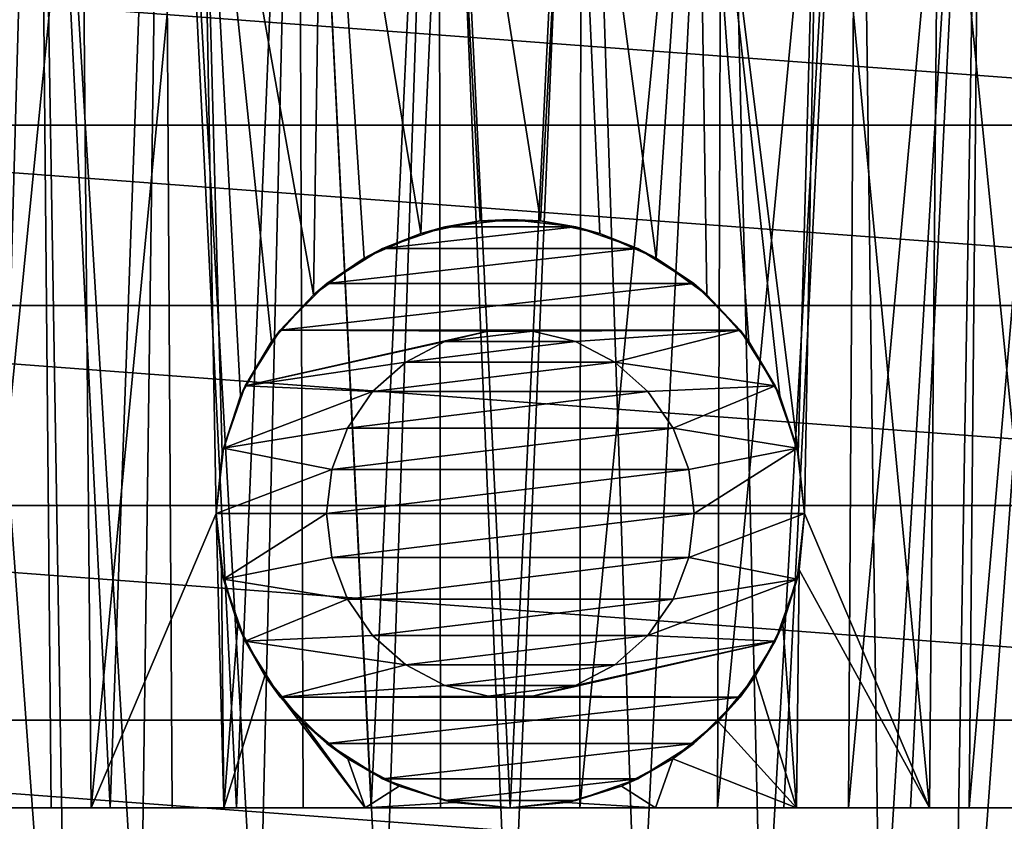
# Model space of a CAD drawing. Header units: millimetres. Extents: x -223 to 138, y -45 to 391.
# Tile 217 of 256: x -182 to -168, y 155 to 166. Entities that reach past the tile are written whole.
import ezdxf

# ---------------------------------------------------------------- set-up
doc = ezdxf.new("R2010")
doc.units = ezdxf.units.MM
doc.header["$LTSCALE"] = 65.185185
for name, color, linetype in [('564', 7, 'CONTINUOUS'), ('569', 7, 'CONTINUOUS'), ('570', 7, 'CONTINUOUS'), ('574', 7, 'CONTINUOUS'), ('575', 7, 'CONTINUOUS'), ('576', 7, 'CONTINUOUS'), ('577', 7, 'CONTINUOUS'), ('578', 7, 'CONTINUOUS'), ('631', 7, 'CONTINUOUS'), ('633', 7, 'CONTINUOUS'), ('669', 7, 'CONTINUOUS')]:
    doc.layers.add(name, color=color, linetype=linetype)

msp = doc.modelspace()

# ---------------------------------------------------------------- linework, layer by layer
at = {"layer": '564', "color": 7, "linetype": 'CONTINUOUS', "true_color": 0xaaaaaa}
for points in [[(-188.093, 166.418, -73.5), (-159.606, 164.283, -73.5), (-190.394, 164.283, -73.5), (-188.093, 166.418, -73.5)], [(-161.907, 166.418, -73.5), (-159.606, 164.283, -73.5), (-188.093, 166.418, -73.5), (-161.907, 166.418, -73.5)], [(-190.394, 164.283, -73.5), (-157.649, 161.83, -73.5), (-192.351, 161.83, -73.5), (-190.394, 164.283, -73.5)], [(-159.606, 164.283, -73.5), (-157.649, 161.83, -73.5), (-190.394, 164.283, -73.5), (-159.606, 164.283, -73.5)], [(-192.351, 161.83, -73.5), (-156.08, 159.111, -73.5), (-193.92, 159.111, -73.5), (-192.351, 161.83, -73.5)], [(-157.649, 161.83, -73.5), (-156.08, 159.111, -73.5), (-192.351, 161.83, -73.5), (-157.649, 161.83, -73.5)], [(-193.92, 159.111, -73.5), (-154.933, 156.19, -73.5), (-195.067, 156.19, -73.5), (-193.92, 159.111, -73.5)], [(-156.08, 159.111, -73.5), (-154.933, 156.19, -73.5), (-193.92, 159.111, -73.5), (-156.08, 159.111, -73.5)], [(-195.067, 156.19, -73.5), (-154.235, 153.13, -73.5), (-195.765, 153.13, -73.5), (-195.067, 156.19, -73.5)], [(-154.933, 156.19, -73.5), (-154.235, 153.13, -73.5), (-195.067, 156.19, -73.5), (-154.933, 156.19, -73.5)]]:
    msp.add_3dface(points, dxfattribs=at)
at = {"layer": '569', "color": 7, "linetype": 'CONTINUOUS', "true_color": 0xaaaaaa}
for points in [[(-181.994, 155, -48.335), (-181.241, 155, -48.913), (-182.344, 155, -49.172), (-181.994, 155, -48.335)], [(-182.344, 155, -49.172), (-181.241, 155, -48.913), (-180.699, 155, -50.275), (-182.344, 155, -49.172)], [(-181.241, 155, -48.913), (-180.44, 155, -49.423), (-180.699, 155, -50.275), (-181.241, 155, -48.913)], [(-180.44, 155, -49.423), (-179.598, 155, -49.861), (-180.699, 155, -50.275), (-180.44, 155, -49.423)], [(-180.699, 155, -50.275), (-179.598, 155, -49.861), (-178.892, 155, -51.087), (-180.699, 155, -50.275)], [(-179.598, 155, -49.861), (-178.721, 155, -50.224), (-178.892, 155, -51.087), (-179.598, 155, -49.861)], [(-178.721, 155, -50.224), (-177.816, 155, -50.51), (-178.892, 155, -51.087), (-178.721, 155, -50.224)], [(-178.892, 155, -51.087), (-177.816, 155, -50.51), (-176.974, 155, -51.583), (-178.892, 155, -51.087)], [(-177.816, 155, -50.51), (-176.889, 155, -50.715), (-176.974, 155, -51.583), (-177.816, 155, -50.51)], [(-175.948, 155, -50.839), (-175, 155, -50.88), (-176.974, 155, -51.583), (-175.948, 155, -50.839)], [(-176.974, 155, -51.583), (-175, 155, -50.88), (-175, 155, -51.75), (-176.974, 155, -51.583)], [(-176.889, 155, -50.715), (-175.948, 155, -50.839), (-176.974, 155, -51.583), (-176.889, 155, -50.715)], [(-174.052, 155, -50.839), (-173.111, 155, -50.715), (-175, 155, -51.75), (-174.052, 155, -50.839)], [(-175, 155, -51.75), (-173.111, 155, -50.715), (-173.026, 155, -51.583), (-175, 155, -51.75)], [(-175, 155, -50.88), (-174.052, 155, -50.839), (-175, 155, -51.75), (-175, 155, -50.88)], [(-173.111, 155, -50.715), (-172.184, 155, -50.51), (-173.026, 155, -51.583), (-173.111, 155, -50.715)], [(-172.184, 155, -50.51), (-171.279, 155, -50.224), (-173.026, 155, -51.583), (-172.184, 155, -50.51)], [(-173.026, 155, -51.583), (-171.279, 155, -50.224), (-171.108, 155, -51.087), (-173.026, 155, -51.583)], [(-171.279, 155, -50.224), (-170.402, 155, -49.861), (-171.108, 155, -51.087), (-171.279, 155, -50.224)], [(-170.402, 155, -49.861), (-169.56, 155, -49.423), (-171.108, 155, -51.087), (-170.402, 155, -49.861)], [(-171.108, 155, -51.087), (-169.56, 155, -49.423), (-169.301, 155, -50.275), (-171.108, 155, -51.087)], [(-169.56, 155, -49.423), (-168.759, 155, -48.913), (-169.301, 155, -50.275), (-169.56, 155, -49.423)], [(-168.759, 155, -48.913), (-168.006, 155, -48.335), (-169.301, 155, -50.275), (-168.759, 155, -48.913)], [(-169.301, 155, -50.275), (-168.006, 155, -48.335), (-167.656, 155, -49.172), (-169.301, 155, -50.275)]]:
    msp.add_3dface(points, dxfattribs=at)
at = {"layer": '570', "color": 7, "linetype": 'CONTINUOUS', "true_color": 0xaaaaaa}
for points in [[(-175.847, 170.983, -51.719), (-177.537, 170.846, -51.473), (-176.217, 162.81, -51.687), (-175.847, 170.983, -51.719)], [(-175.41, 162.979, -51.743), (-175.847, 170.983, -51.719), (-176.217, 162.81, -51.687), (-175.41, 162.979, -51.743)], [(-174.153, 170.983, -51.719), (-175.847, 170.983, -51.719), (-174.59, 162.979, -51.743), (-174.153, 170.983, -51.719)], [(-174.59, 162.979, -51.743), (-175.847, 170.983, -51.719), (-175.41, 162.979, -51.743), (-174.59, 162.979, -51.743)], [(-173.783, 162.81, -51.687), (-174.153, 170.983, -51.719), (-174.59, 162.979, -51.743), (-173.783, 162.81, -51.687)], [(-172.463, 170.846, -51.473), (-174.153, 170.983, -51.719), (-173.016, 162.473, -51.581), (-172.463, 170.846, -51.473)], [(-173.016, 162.473, -51.581), (-174.153, 170.983, -51.719), (-173.783, 162.81, -51.687), (-173.016, 162.473, -51.581)], [(-177.537, 170.846, -51.473), (-179.207, 170.574, -50.971), (-177.674, 161.975, -51.442), (-177.537, 170.846, -51.473)], [(-176.984, 162.473, -51.581), (-177.537, 170.846, -51.473), (-177.674, 161.975, -51.442), (-176.984, 162.473, -51.581)], [(-176.217, 162.81, -51.687), (-177.537, 170.846, -51.473), (-176.984, 162.473, -51.581), (-176.217, 162.81, -51.687)], [(-172.326, 161.975, -51.442), (-172.463, 170.846, -51.473), (-173.016, 162.473, -51.581), (-172.326, 161.975, -51.442)], [(-170.793, 170.574, -50.971), (-172.463, 170.846, -51.473), (-171.084, 159.813, -51.078), (-170.793, 170.574, -50.971)], [(-171.084, 159.813, -51.078), (-172.463, 170.846, -51.473), (-171.335, 160.603, -51.164), (-171.084, 159.813, -51.078)], [(-171.335, 160.603, -51.164), (-172.463, 170.846, -51.473), (-171.755, 161.338, -51.293), (-171.335, 160.603, -51.164)], [(-171.755, 161.338, -51.293), (-172.463, 170.846, -51.473), (-172.326, 161.975, -51.442), (-171.755, 161.338, -51.293)], [(-179.207, 170.574, -50.971), (-180.833, 170.174, -50.2), (-180.699, 155, -50.275), (-179.207, 170.574, -50.971)], [(-179.207, 170.574, -50.971), (-180.699, 155, -50.275), (-179, 159, -51.048), (-179.207, 170.574, -50.971)], [(-179.207, 170.574, -50.971), (-179, 159, -51.048), (-178.916, 159.813, -51.078), (-179.207, 170.574, -50.971)], [(-177.674, 161.975, -51.442), (-179.207, 170.574, -50.971), (-178.245, 161.338, -51.293), (-177.674, 161.975, -51.442)], [(-178.245, 161.338, -51.293), (-179.207, 170.574, -50.971), (-178.665, 160.603, -51.164), (-178.245, 161.338, -51.293)], [(-178.665, 160.603, -51.164), (-179.207, 170.574, -50.971), (-178.916, 159.813, -51.078), (-178.665, 160.603, -51.164)], [(-171, 159, -51.048), (-170.793, 170.574, -50.971), (-171.084, 159.813, -51.078), (-171, 159, -51.048)], [(-169.301, 155, -50.275), (-170.793, 170.574, -50.971), (-171, 159, -51.048), (-169.301, 155, -50.275)], [(-169.167, 170.174, -50.2), (-170.793, 170.574, -50.971), (-169.301, 155, -50.275), (-169.167, 170.174, -50.2)], [(-180.833, 170.174, -50.2), (-182.368, 169.665, -49.153), (-182.344, 155, -49.172), (-180.833, 170.174, -50.2)], [(-180.833, 170.174, -50.2), (-182.344, 155, -49.172), (-180.699, 155, -50.275), (-180.833, 170.174, -50.2)], [(-169.167, 170.174, -50.2), (-169.301, 155, -50.275), (-167.656, 155, -49.172), (-169.167, 170.174, -50.2)], [(-167.632, 169.665, -49.153), (-169.167, 170.174, -50.2), (-167.656, 155, -49.172), (-167.632, 169.665, -49.153)], [(-180.699, 155, -50.275), (-178.892, 155, -51.087), (-179, 159, -51.048), (-180.699, 155, -50.275)], [(-179, 159, -51.048), (-178.892, 155, -51.087), (-178.927, 158.237, -51.074), (-179, 159, -51.048)], [(-171.073, 158.237, -51.074), (-169.301, 155, -50.275), (-171, 159, -51.048), (-171.073, 158.237, -51.074)], [(-178.927, 158.237, -51.074), (-178.892, 155, -51.087), (-178.705, 157.493, -51.15), (-178.927, 158.237, -51.074)], [(-171.295, 157.493, -51.15), (-171.108, 155, -51.087), (-171.073, 158.237, -51.074), (-171.295, 157.493, -51.15)], [(-171.108, 155, -51.087), (-169.301, 155, -50.275), (-171.073, 158.237, -51.074), (-171.108, 155, -51.087)], [(-178.705, 157.493, -51.15), (-178.892, 155, -51.087), (-178.336, 156.793, -51.266), (-178.705, 157.493, -51.15)], [(-171.664, 156.793, -51.266), (-171.108, 155, -51.087), (-171.295, 157.493, -51.15), (-171.664, 156.793, -51.266)], [(-178.892, 155, -51.087), (-176.974, 155, -51.583), (-178.336, 156.793, -51.266), (-178.892, 155, -51.087)], [(-178.336, 156.793, -51.266), (-176.974, 155, -51.583), (-177.829, 156.173, -51.404), (-178.336, 156.793, -51.266)], [(-172.171, 156.173, -51.404), (-171.108, 155, -51.087), (-171.664, 156.793, -51.266), (-172.171, 156.173, -51.404)], [(-177.829, 156.173, -51.404), (-176.974, 155, -51.583), (-177.21, 155.666, -51.54), (-177.829, 156.173, -51.404)], [(-172.79, 155.666, -51.54), (-171.108, 155, -51.087), (-172.171, 156.173, -51.404), (-172.79, 155.666, -51.54)], [(-177.21, 155.666, -51.54), (-176.974, 155, -51.583), (-176.511, 155.296, -51.652), (-177.21, 155.666, -51.54)], [(-173.489, 155.296, -51.652), (-173.026, 155, -51.583), (-172.79, 155.666, -51.54), (-173.489, 155.296, -51.652)], [(-173.026, 155, -51.583), (-171.108, 155, -51.087), (-172.79, 155.666, -51.54), (-173.026, 155, -51.583)], [(-176.511, 155.296, -51.652), (-176.974, 155, -51.583), (-175.766, 155.074, -51.725), (-176.511, 155.296, -51.652)], [(-174.234, 155.074, -51.725), (-173.026, 155, -51.583), (-173.489, 155.296, -51.652), (-174.234, 155.074, -51.725)], [(-176.974, 155, -51.583), (-175, 155, -51.75), (-175.766, 155.074, -51.725), (-176.974, 155, -51.583)], [(-175, 155, -51.75), (-173.026, 155, -51.583), (-174.234, 155.074, -51.725), (-175, 155, -51.75)]]:
    msp.add_3dface(points, dxfattribs=at)
at = {"layer": '574', "color": 7, "linetype": 'CONTINUOUS', "true_color": 0xaaaaaa}
for points in [[(-175, 163, -59.5), (-175.89, 162.9, -59.5), (-174.11, 162.9, -59.5), (-175, 163, -59.5)], [(-175.89, 162.9, -59.5), (-176.736, 162.604, -59.5), (-174.11, 162.9, -59.5), (-175.89, 162.9, -59.5)], [(-174.11, 162.9, -59.5), (-176.736, 162.604, -59.5), (-173.264, 162.604, -59.5), (-174.11, 162.9, -59.5)], [(-176.736, 162.604, -59.5), (-177.494, 162.127, -59.5), (-173.264, 162.604, -59.5), (-176.736, 162.604, -59.5)], [(-173.264, 162.604, -59.5), (-177.494, 162.127, -59.5), (-172.506, 162.127, -59.5), (-173.264, 162.604, -59.5)], [(-177.494, 162.127, -59.5), (-178.127, 161.494, -59.5), (-172.506, 162.127, -59.5), (-177.494, 162.127, -59.5)], [(-172.506, 162.127, -59.5), (-178.127, 161.494, -59.5), (-171.873, 161.494, -59.5), (-172.506, 162.127, -59.5)], [(-178.127, 161.494, -59.5), (-178.604, 160.736, -59.5), (-175.301, 161.482, -59.5), (-178.127, 161.494, -59.5)], [(-175.301, 161.482, -59.5), (-178.604, 160.736, -59.5), (-175.887, 161.338, -59.5), (-175.301, 161.482, -59.5)], [(-171.873, 161.494, -59.5), (-178.127, 161.494, -59.5), (-175.301, 161.482, -59.5), (-171.873, 161.494, -59.5)], [(-174.699, 161.482, -59.5), (-171.873, 161.494, -59.5), (-175.301, 161.482, -59.5), (-174.699, 161.482, -59.5)], [(-174.114, 161.338, -59.5), (-171.873, 161.494, -59.5), (-174.699, 161.482, -59.5), (-174.114, 161.338, -59.5)], [(-173.58, 161.057, -59.5), (-171.873, 161.494, -59.5), (-174.114, 161.338, -59.5), (-173.58, 161.057, -59.5)], [(-171.396, 160.736, -59.5), (-171.873, 161.494, -59.5), (-173.58, 161.057, -59.5), (-171.396, 160.736, -59.5)], [(-175.887, 161.338, -59.5), (-178.604, 160.736, -59.5), (-176.42, 161.057, -59.5), (-175.887, 161.338, -59.5)], [(-176.42, 161.057, -59.5), (-178.604, 160.736, -59.5), (-176.871, 160.658, -59.5), (-176.42, 161.057, -59.5)], [(-173.129, 160.658, -59.5), (-171.396, 160.736, -59.5), (-173.58, 161.057, -59.5), (-173.129, 160.658, -59.5)], [(-178.604, 160.736, -59.5), (-178.9, 159.89, -59.5), (-176.871, 160.658, -59.5), (-178.604, 160.736, -59.5)], [(-176.871, 160.658, -59.5), (-178.9, 159.89, -59.5), (-177.214, 160.162, -59.5), (-176.871, 160.658, -59.5)], [(-172.786, 160.162, -59.5), (-171.396, 160.736, -59.5), (-173.129, 160.658, -59.5), (-172.786, 160.162, -59.5)], [(-171.1, 159.89, -59.5), (-171.396, 160.736, -59.5), (-172.786, 160.162, -59.5), (-171.1, 159.89, -59.5)], [(-177.214, 160.162, -59.5), (-178.9, 159.89, -59.5), (-177.427, 159.598, -59.5), (-177.214, 160.162, -59.5)], [(-172.573, 159.598, -59.5), (-171.1, 159.89, -59.5), (-172.786, 160.162, -59.5), (-172.573, 159.598, -59.5)], [(-178.9, 159.89, -59.5), (-179, 159, -59.5), (-177.427, 159.598, -59.5), (-178.9, 159.89, -59.5)], [(-172.5, 159, -59.5), (-171.1, 159.89, -59.5), (-172.573, 159.598, -59.5), (-172.5, 159, -59.5)], [(-171, 159, -59.5), (-171.1, 159.89, -59.5), (-172.5, 159, -59.5), (-171, 159, -59.5)], [(-179, 159, -59.5), (-177.5, 159, -59.5), (-177.427, 159.598, -59.5), (-179, 159, -59.5)], [(-179, 159, -59.5), (-178.9, 158.11, -59.5), (-177.5, 159, -59.5), (-179, 159, -59.5)], [(-177.5, 159, -59.5), (-178.9, 158.11, -59.5), (-177.427, 158.402, -59.5), (-177.5, 159, -59.5)], [(-171.1, 158.11, -59.5), (-171, 159, -59.5), (-172.573, 158.402, -59.5), (-171.1, 158.11, -59.5)], [(-172.573, 158.402, -59.5), (-171, 159, -59.5), (-172.5, 159, -59.5), (-172.573, 158.402, -59.5)], [(-177.427, 158.402, -59.5), (-178.9, 158.11, -59.5), (-177.214, 157.838, -59.5), (-177.427, 158.402, -59.5)], [(-172.786, 157.838, -59.5), (-171.1, 158.11, -59.5), (-172.573, 158.402, -59.5), (-172.786, 157.838, -59.5)], [(-178.9, 158.11, -59.5), (-178.604, 157.264, -59.5), (-177.214, 157.838, -59.5), (-178.9, 158.11, -59.5)], [(-171.396, 157.264, -59.5), (-171.1, 158.11, -59.5), (-173.129, 157.342, -59.5), (-171.396, 157.264, -59.5)], [(-173.129, 157.342, -59.5), (-171.1, 158.11, -59.5), (-172.786, 157.838, -59.5), (-173.129, 157.342, -59.5)], [(-177.214, 157.838, -59.5), (-178.604, 157.264, -59.5), (-176.871, 157.342, -59.5), (-177.214, 157.838, -59.5)], [(-176.871, 157.342, -59.5), (-178.604, 157.264, -59.5), (-176.42, 156.943, -59.5), (-176.871, 157.342, -59.5)], [(-173.58, 156.943, -59.5), (-171.396, 157.264, -59.5), (-173.129, 157.342, -59.5), (-173.58, 156.943, -59.5)], [(-178.604, 157.264, -59.5), (-178.127, 156.506, -59.5), (-176.42, 156.943, -59.5), (-178.604, 157.264, -59.5)], [(-171.873, 156.506, -59.5), (-171.396, 157.264, -59.5), (-174.699, 156.518, -59.5), (-171.873, 156.506, -59.5)], [(-174.699, 156.518, -59.5), (-171.396, 157.264, -59.5), (-174.114, 156.662, -59.5), (-174.699, 156.518, -59.5)], [(-174.114, 156.662, -59.5), (-171.396, 157.264, -59.5), (-173.58, 156.943, -59.5), (-174.114, 156.662, -59.5)], [(-176.42, 156.943, -59.5), (-178.127, 156.506, -59.5), (-175.887, 156.662, -59.5), (-176.42, 156.943, -59.5)], [(-175.887, 156.662, -59.5), (-178.127, 156.506, -59.5), (-175.301, 156.518, -59.5), (-175.887, 156.662, -59.5)], [(-178.127, 156.506, -59.5), (-171.873, 156.506, -59.5), (-174.699, 156.518, -59.5), (-178.127, 156.506, -59.5)], [(-175.301, 156.518, -59.5), (-178.127, 156.506, -59.5), (-174.699, 156.518, -59.5), (-175.301, 156.518, -59.5)], [(-177.494, 155.873, -59.5), (-171.873, 156.506, -59.5), (-178.127, 156.506, -59.5), (-177.494, 155.873, -59.5)], [(-172.506, 155.873, -59.5), (-171.873, 156.506, -59.5), (-177.494, 155.873, -59.5), (-172.506, 155.873, -59.5)], [(-176.736, 155.396, -59.5), (-172.506, 155.873, -59.5), (-177.494, 155.873, -59.5), (-176.736, 155.396, -59.5)], [(-173.264, 155.396, -59.5), (-172.506, 155.873, -59.5), (-176.736, 155.396, -59.5), (-173.264, 155.396, -59.5)], [(-175.89, 155.1, -59.5), (-173.264, 155.396, -59.5), (-176.736, 155.396, -59.5), (-175.89, 155.1, -59.5)], [(-174.11, 155.1, -59.5), (-173.264, 155.396, -59.5), (-175.89, 155.1, -59.5), (-174.11, 155.1, -59.5)], [(-175, 155, -59.5), (-174.11, 155.1, -59.5), (-175.89, 155.1, -59.5), (-175, 155, -59.5)]]:
    msp.add_3dface(points, dxfattribs=at)
at = {"layer": '575', "color": 7, "linetype": 'CONTINUOUS', "true_color": 0xaaaaaa}
for points in [[(-175.41, 162.979, -51.743), (-176.217, 162.81, -51.687), (-175.89, 162.9, -59.5), (-175.41, 162.979, -51.743)], [(-175.41, 162.979, -51.743), (-175.89, 162.9, -59.5), (-175, 163, -59.5), (-175.41, 162.979, -51.743)], [(-174.59, 162.979, -51.743), (-175.41, 162.979, -51.743), (-175, 163, -59.5), (-174.59, 162.979, -51.743)], [(-174.59, 162.979, -51.743), (-175, 163, -59.5), (-174.11, 162.9, -59.5), (-174.59, 162.979, -51.743)], [(-173.783, 162.81, -51.687), (-174.59, 162.979, -51.743), (-174.11, 162.9, -59.5), (-173.783, 162.81, -51.687)], [(-176.217, 162.81, -51.687), (-176.984, 162.473, -51.581), (-176.736, 162.604, -59.5), (-176.217, 162.81, -51.687)], [(-176.217, 162.81, -51.687), (-176.736, 162.604, -59.5), (-175.89, 162.9, -59.5), (-176.217, 162.81, -51.687)], [(-173.783, 162.81, -51.687), (-174.11, 162.9, -59.5), (-173.264, 162.604, -59.5), (-173.783, 162.81, -51.687)], [(-173.016, 162.473, -51.581), (-173.783, 162.81, -51.687), (-173.264, 162.604, -59.5), (-173.016, 162.473, -51.581)], [(-176.984, 162.473, -51.581), (-177.494, 162.127, -59.5), (-176.736, 162.604, -59.5), (-176.984, 162.473, -51.581)], [(-173.016, 162.473, -51.581), (-173.264, 162.604, -59.5), (-172.506, 162.127, -59.5), (-173.016, 162.473, -51.581)], [(-176.984, 162.473, -51.581), (-177.674, 161.975, -51.442), (-177.494, 162.127, -59.5), (-176.984, 162.473, -51.581)], [(-172.326, 161.975, -51.442), (-173.016, 162.473, -51.581), (-172.506, 162.127, -59.5), (-172.326, 161.975, -51.442)], [(-177.674, 161.975, -51.442), (-178.127, 161.494, -59.5), (-177.494, 162.127, -59.5), (-177.674, 161.975, -51.442)], [(-172.326, 161.975, -51.442), (-172.506, 162.127, -59.5), (-171.873, 161.494, -59.5), (-172.326, 161.975, -51.442)], [(-177.674, 161.975, -51.442), (-178.245, 161.338, -51.293), (-178.127, 161.494, -59.5), (-177.674, 161.975, -51.442)], [(-171.755, 161.338, -51.293), (-172.326, 161.975, -51.442), (-171.873, 161.494, -59.5), (-171.755, 161.338, -51.293)], [(-178.245, 161.338, -51.293), (-178.604, 160.736, -59.5), (-178.127, 161.494, -59.5), (-178.245, 161.338, -51.293)], [(-171.755, 161.338, -51.293), (-171.873, 161.494, -59.5), (-171.396, 160.736, -59.5), (-171.755, 161.338, -51.293)], [(-178.245, 161.338, -51.293), (-178.665, 160.603, -51.164), (-178.604, 160.736, -59.5), (-178.245, 161.338, -51.293)], [(-171.335, 160.603, -51.164), (-171.755, 161.338, -51.293), (-171.396, 160.736, -59.5), (-171.335, 160.603, -51.164)], [(-178.665, 160.603, -51.164), (-178.9, 159.89, -59.5), (-178.604, 160.736, -59.5), (-178.665, 160.603, -51.164)], [(-171.335, 160.603, -51.164), (-171.396, 160.736, -59.5), (-171.1, 159.89, -59.5), (-171.335, 160.603, -51.164)], [(-178.665, 160.603, -51.164), (-178.916, 159.813, -51.078), (-178.9, 159.89, -59.5), (-178.665, 160.603, -51.164)], [(-171.084, 159.813, -51.078), (-171.335, 160.603, -51.164), (-171.1, 159.89, -59.5), (-171.084, 159.813, -51.078)], [(-178.916, 159.813, -51.078), (-179, 159, -51.048), (-178.9, 159.89, -59.5), (-178.916, 159.813, -51.078)], [(-179, 159, -51.048), (-179, 159, -59.5), (-178.9, 159.89, -59.5), (-179, 159, -51.048)], [(-171.084, 159.813, -51.078), (-171.1, 159.89, -59.5), (-171, 159, -59.5), (-171.084, 159.813, -51.078)], [(-171, 159, -51.048), (-171.084, 159.813, -51.078), (-171, 159, -59.5), (-171, 159, -51.048)]]:
    msp.add_3dface(points, dxfattribs=at)
at = {"layer": '576', "color": 7, "linetype": 'CONTINUOUS', "true_color": 0xaaaaaa}
for points in [[(-179, 159, -51.048), (-178.927, 158.237, -51.074), (-179, 159, -59.5), (-179, 159, -51.048)], [(-179, 159, -59.5), (-178.927, 158.237, -51.074), (-178.9, 158.11, -59.5), (-179, 159, -59.5)], [(-171.073, 158.237, -51.074), (-171, 159, -51.048), (-171.1, 158.11, -59.5), (-171.073, 158.237, -51.074)], [(-171, 159, -51.048), (-171, 159, -59.5), (-171.1, 158.11, -59.5), (-171, 159, -51.048)], [(-178.927, 158.237, -51.074), (-178.705, 157.493, -51.15), (-178.9, 158.11, -59.5), (-178.927, 158.237, -51.074)], [(-171.295, 157.493, -51.15), (-171.073, 158.237, -51.074), (-171.1, 158.11, -59.5), (-171.295, 157.493, -51.15)], [(-178.705, 157.493, -51.15), (-178.604, 157.264, -59.5), (-178.9, 158.11, -59.5), (-178.705, 157.493, -51.15)], [(-171.295, 157.493, -51.15), (-171.1, 158.11, -59.5), (-171.396, 157.264, -59.5), (-171.295, 157.493, -51.15)], [(-178.705, 157.493, -51.15), (-178.336, 156.793, -51.266), (-178.604, 157.264, -59.5), (-178.705, 157.493, -51.15)], [(-171.664, 156.793, -51.266), (-171.295, 157.493, -51.15), (-171.396, 157.264, -59.5), (-171.664, 156.793, -51.266)], [(-178.336, 156.793, -51.266), (-178.127, 156.506, -59.5), (-178.604, 157.264, -59.5), (-178.336, 156.793, -51.266)], [(-171.664, 156.793, -51.266), (-171.396, 157.264, -59.5), (-171.873, 156.506, -59.5), (-171.664, 156.793, -51.266)], [(-178.336, 156.793, -51.266), (-177.829, 156.173, -51.404), (-178.127, 156.506, -59.5), (-178.336, 156.793, -51.266)], [(-172.171, 156.173, -51.404), (-171.664, 156.793, -51.266), (-171.873, 156.506, -59.5), (-172.171, 156.173, -51.404)], [(-177.829, 156.173, -51.404), (-177.494, 155.873, -59.5), (-178.127, 156.506, -59.5), (-177.829, 156.173, -51.404)], [(-172.171, 156.173, -51.404), (-171.873, 156.506, -59.5), (-172.506, 155.873, -59.5), (-172.171, 156.173, -51.404)], [(-177.829, 156.173, -51.404), (-177.21, 155.666, -51.54), (-177.494, 155.873, -59.5), (-177.829, 156.173, -51.404)], [(-172.79, 155.666, -51.54), (-172.171, 156.173, -51.404), (-172.506, 155.873, -59.5), (-172.79, 155.666, -51.54)], [(-177.21, 155.666, -51.54), (-176.736, 155.396, -59.5), (-177.494, 155.873, -59.5), (-177.21, 155.666, -51.54)], [(-172.79, 155.666, -51.54), (-172.506, 155.873, -59.5), (-173.264, 155.396, -59.5), (-172.79, 155.666, -51.54)], [(-177.21, 155.666, -51.54), (-176.511, 155.296, -51.652), (-176.736, 155.396, -59.5), (-177.21, 155.666, -51.54)], [(-173.489, 155.296, -51.652), (-172.79, 155.666, -51.54), (-173.264, 155.396, -59.5), (-173.489, 155.296, -51.652)], [(-176.511, 155.296, -51.652), (-175.89, 155.1, -59.5), (-176.736, 155.396, -59.5), (-176.511, 155.296, -51.652)], [(-176.511, 155.296, -51.652), (-175.766, 155.074, -51.725), (-175.89, 155.1, -59.5), (-176.511, 155.296, -51.652)], [(-174.234, 155.074, -51.725), (-173.489, 155.296, -51.652), (-174.11, 155.1, -59.5), (-174.234, 155.074, -51.725)], [(-173.489, 155.296, -51.652), (-173.264, 155.396, -59.5), (-174.11, 155.1, -59.5), (-173.489, 155.296, -51.652)], [(-175.766, 155.074, -51.725), (-175, 155, -51.75), (-175.89, 155.1, -59.5), (-175.766, 155.074, -51.725)], [(-175, 155, -51.75), (-175, 155, -59.5), (-175.89, 155.1, -59.5), (-175, 155, -51.75)], [(-174.234, 155.074, -51.725), (-174.11, 155.1, -59.5), (-175, 155, -59.5), (-174.234, 155.074, -51.725)], [(-175, 155, -51.75), (-174.234, 155.074, -51.725), (-175, 155, -59.5), (-175, 155, -51.75)]]:
    msp.add_3dface(points, dxfattribs=at)
at = {"layer": '577', "color": 7, "linetype": 'CONTINUOUS', "true_color": 0xaaaaaa}
for points in [[(-175.301, 161.482, -73.457), (-175.887, 161.338, -59.5), (-175.887, 161.338, -73.457), (-175.301, 161.482, -73.457)], [(-175.301, 161.482, -59.5), (-175.887, 161.338, -59.5), (-175.301, 161.482, -73.457), (-175.301, 161.482, -59.5)], [(-174.699, 161.482, -59.5), (-175.301, 161.482, -59.5), (-174.699, 161.482, -73.457), (-174.699, 161.482, -59.5)], [(-174.699, 161.482, -73.457), (-175.301, 161.482, -59.5), (-175.301, 161.482, -73.457), (-174.699, 161.482, -73.457)], [(-174.114, 161.338, -59.5), (-174.699, 161.482, -59.5), (-174.699, 161.482, -73.457), (-174.114, 161.338, -59.5)], [(-174.114, 161.338, -73.457), (-174.114, 161.338, -59.5), (-174.699, 161.482, -73.457), (-174.114, 161.338, -73.457)], [(-175.887, 161.338, -59.5), (-176.42, 161.057, -59.5), (-175.887, 161.338, -73.457), (-175.887, 161.338, -59.5)], [(-175.887, 161.338, -73.457), (-176.42, 161.057, -59.5), (-176.42, 161.057, -73.457), (-175.887, 161.338, -73.457)], [(-173.58, 161.057, -59.5), (-174.114, 161.338, -59.5), (-174.114, 161.338, -73.457), (-173.58, 161.057, -59.5)], [(-173.58, 161.057, -73.457), (-173.58, 161.057, -59.5), (-174.114, 161.338, -73.457), (-173.58, 161.057, -73.457)], [(-176.42, 161.057, -59.5), (-176.871, 160.658, -59.5), (-176.42, 161.057, -73.457), (-176.42, 161.057, -59.5)], [(-176.42, 161.057, -73.457), (-176.871, 160.658, -59.5), (-176.871, 160.658, -73.457), (-176.42, 161.057, -73.457)], [(-173.129, 160.658, -59.5), (-173.58, 161.057, -59.5), (-173.129, 160.658, -73.457), (-173.129, 160.658, -59.5)], [(-173.129, 160.658, -73.457), (-173.58, 161.057, -59.5), (-173.58, 161.057, -73.457), (-173.129, 160.658, -73.457)], [(-176.871, 160.658, -59.5), (-177.214, 160.162, -59.5), (-176.871, 160.658, -73.457), (-176.871, 160.658, -59.5)], [(-176.871, 160.658, -73.457), (-177.214, 160.162, -59.5), (-177.214, 160.162, -73.457), (-176.871, 160.658, -73.457)], [(-172.786, 160.162, -59.5), (-173.129, 160.658, -59.5), (-172.786, 160.162, -73.457), (-172.786, 160.162, -59.5)], [(-172.786, 160.162, -73.457), (-173.129, 160.658, -59.5), (-173.129, 160.658, -73.457), (-172.786, 160.162, -73.457)], [(-177.214, 160.162, -59.5), (-177.427, 159.598, -59.5), (-177.427, 159.598, -73.457), (-177.214, 160.162, -59.5)], [(-177.214, 160.162, -73.457), (-177.214, 160.162, -59.5), (-177.427, 159.598, -73.457), (-177.214, 160.162, -73.457)], [(-172.573, 159.598, -59.5), (-172.786, 160.162, -59.5), (-172.573, 159.598, -73.457), (-172.573, 159.598, -59.5)], [(-172.573, 159.598, -73.457), (-172.786, 160.162, -59.5), (-172.786, 160.162, -73.457), (-172.573, 159.598, -73.457)], [(-177.427, 159.598, -59.5), (-177.5, 159, -59.5), (-177.427, 159.598, -73.457), (-177.427, 159.598, -59.5)], [(-177.5, 159, -59.5), (-177.5, 159, -73.457), (-177.427, 159.598, -73.457), (-177.5, 159, -59.5)], [(-172.5, 159, -59.5), (-172.573, 159.598, -59.5), (-172.5, 159, -73.457), (-172.5, 159, -59.5)], [(-172.5, 159, -73.457), (-172.573, 159.598, -59.5), (-172.573, 159.598, -73.457), (-172.5, 159, -73.457)]]:
    msp.add_3dface(points, dxfattribs=at)
at = {"layer": '578', "color": 7, "linetype": 'CONTINUOUS', "true_color": 0xaaaaaa}
for points in [[(-177.5, 159, -59.5), (-177.427, 158.402, -59.5), (-177.5, 159, -73.457), (-177.5, 159, -59.5)], [(-177.5, 159, -73.457), (-177.427, 158.402, -59.5), (-177.427, 158.402, -73.457), (-177.5, 159, -73.457)], [(-172.573, 158.402, -59.5), (-172.5, 159, -59.5), (-172.573, 158.402, -73.457), (-172.573, 158.402, -59.5)], [(-172.5, 159, -59.5), (-172.5, 159, -73.457), (-172.573, 158.402, -73.457), (-172.5, 159, -59.5)], [(-177.427, 158.402, -59.5), (-177.214, 157.838, -59.5), (-177.427, 158.402, -73.457), (-177.427, 158.402, -59.5)], [(-177.427, 158.402, -73.457), (-177.214, 157.838, -59.5), (-177.214, 157.838, -73.457), (-177.427, 158.402, -73.457)], [(-172.786, 157.838, -59.5), (-172.573, 158.402, -59.5), (-172.573, 158.402, -73.457), (-172.786, 157.838, -59.5)], [(-172.786, 157.838, -73.457), (-172.786, 157.838, -59.5), (-172.573, 158.402, -73.457), (-172.786, 157.838, -73.457)], [(-177.214, 157.838, -59.5), (-176.871, 157.342, -59.5), (-177.214, 157.838, -73.457), (-177.214, 157.838, -59.5)], [(-177.214, 157.838, -73.457), (-176.871, 157.342, -59.5), (-176.871, 157.342, -73.457), (-177.214, 157.838, -73.457)], [(-173.129, 157.342, -59.5), (-172.786, 157.838, -59.5), (-173.129, 157.342, -73.457), (-173.129, 157.342, -59.5)], [(-173.129, 157.342, -73.457), (-172.786, 157.838, -59.5), (-172.786, 157.838, -73.457), (-173.129, 157.342, -73.457)], [(-176.871, 157.342, -59.5), (-176.42, 156.943, -59.5), (-176.871, 157.342, -73.457), (-176.871, 157.342, -59.5)], [(-176.871, 157.342, -73.457), (-176.42, 156.943, -59.5), (-176.42, 156.943, -73.457), (-176.871, 157.342, -73.457)], [(-173.58, 156.943, -59.5), (-173.129, 157.342, -59.5), (-173.58, 156.943, -73.457), (-173.58, 156.943, -59.5)], [(-173.58, 156.943, -73.457), (-173.129, 157.342, -59.5), (-173.129, 157.342, -73.457), (-173.58, 156.943, -73.457)], [(-176.42, 156.943, -59.5), (-175.887, 156.662, -59.5), (-175.887, 156.662, -73.457), (-176.42, 156.943, -59.5)], [(-176.42, 156.943, -73.457), (-176.42, 156.943, -59.5), (-175.887, 156.662, -73.457), (-176.42, 156.943, -73.457)], [(-174.114, 156.662, -59.5), (-173.58, 156.943, -59.5), (-174.114, 156.662, -73.457), (-174.114, 156.662, -59.5)], [(-174.114, 156.662, -73.457), (-173.58, 156.943, -59.5), (-173.58, 156.943, -73.457), (-174.114, 156.662, -73.457)], [(-175.887, 156.662, -73.457), (-175.887, 156.662, -59.5), (-175.301, 156.518, -73.457), (-175.887, 156.662, -73.457)], [(-175.887, 156.662, -59.5), (-175.301, 156.518, -59.5), (-175.301, 156.518, -73.457), (-175.887, 156.662, -59.5)], [(-174.699, 156.518, -59.5), (-174.114, 156.662, -59.5), (-174.699, 156.518, -73.457), (-174.699, 156.518, -59.5)], [(-174.699, 156.518, -73.457), (-174.114, 156.662, -59.5), (-174.114, 156.662, -73.457), (-174.699, 156.518, -73.457)], [(-175.301, 156.518, -59.5), (-174.699, 156.518, -59.5), (-175.301, 156.518, -73.457), (-175.301, 156.518, -59.5)], [(-175.301, 156.518, -73.457), (-174.699, 156.518, -59.5), (-174.699, 156.518, -73.457), (-175.301, 156.518, -73.457)]]:
    msp.add_3dface(points, dxfattribs=at)
at = {"layer": '631', "color": 7, "linetype": 'CONTINUOUS', "true_color": 0xaaaaaa}
for points in [[(-182.194, 147.957, -32.25), (-180.983, 147.957, -31.281), (-182.958, 175, -31.355), (-182.194, 147.957, -32.25)], [(-182.958, 175, -31.355), (-180.983, 147.957, -31.281), (-181.427, 175, -30.163), (-182.958, 175, -31.355)], [(-180.983, 147.957, -31.281), (-180.031, 152, -30.5), (-181.427, 175, -30.163), (-180.983, 147.957, -31.281)], [(-181.427, 175, -30.163), (-180.031, 152, -30.5), (-179.72, 175, -29.24), (-181.427, 175, -30.163)], [(-180.031, 152, -30.5), (-178.429, 152, -29.812), (-179.72, 175, -29.24), (-180.031, 152, -30.5)], [(-179.72, 175, -29.24), (-178.429, 152, -29.812), (-177.884, 175, -28.61), (-179.72, 175, -29.24)], [(-178.429, 152, -29.812), (-176.738, 152, -29.391), (-177.884, 175, -28.61), (-178.429, 152, -29.812)], [(-177.884, 175, -28.61), (-176.738, 152, -29.391), (-175.97, 175, -28.29), (-177.884, 175, -28.61)], [(-176.738, 152, -29.391), (-175, 152, -29.25), (-175.97, 175, -28.29), (-176.738, 152, -29.391)], [(-175.97, 175, -28.29), (-175, 152, -29.25), (-174.03, 175, -28.29), (-175.97, 175, -28.29)], [(-175, 152, -29.25), (-173.262, 152, -29.391), (-174.03, 175, -28.29), (-175, 152, -29.25)], [(-174.03, 175, -28.29), (-173.262, 152, -29.391), (-172.116, 175, -28.61), (-174.03, 175, -28.29)], [(-173.262, 152, -29.391), (-171.571, 152, -29.812), (-172.116, 175, -28.61), (-173.262, 152, -29.391)], [(-172.116, 175, -28.61), (-171.571, 152, -29.812), (-170.28, 175, -29.24), (-172.116, 175, -28.61)], [(-171.571, 152, -29.812), (-169.969, 152, -30.5), (-170.28, 175, -29.24), (-171.571, 152, -29.812)], [(-170.28, 175, -29.24), (-169.969, 152, -30.5), (-168.573, 175, -30.163), (-170.28, 175, -29.24)], [(-169.969, 152, -30.5), (-169.017, 147.957, -31.281), (-168.573, 175, -30.163), (-169.969, 152, -30.5)], [(-169.017, 147.957, -31.281), (-167.806, 147.957, -32.25), (-167.042, 175, -31.355), (-169.017, 147.957, -31.281)], [(-168.573, 175, -30.163), (-169.017, 147.957, -31.281), (-167.042, 175, -31.355), (-168.573, 175, -30.163)]]:
    msp.add_3dface(points, dxfattribs=at)
at = {"layer": '633', "color": 7, "linetype": 'CONTINUOUS', "true_color": 0xaaaaaa}
for points in [[(-181.994, 155, -48.335), (-182.958, 175, -48.645), (-181.427, 175, -49.837), (-181.994, 155, -48.335)], [(-181.241, 155, -48.913), (-181.994, 155, -48.335), (-181.427, 175, -49.837), (-181.241, 155, -48.913)], [(-180.44, 155, -49.423), (-181.241, 155, -48.913), (-181.427, 175, -49.837), (-180.44, 155, -49.423)], [(-180.44, 155, -49.423), (-181.427, 175, -49.837), (-179.72, 175, -50.76), (-180.44, 155, -49.423)], [(-179.598, 155, -49.861), (-180.44, 155, -49.423), (-179.72, 175, -50.76), (-179.598, 155, -49.861)], [(-178.721, 155, -50.224), (-179.598, 155, -49.861), (-179.72, 175, -50.76), (-178.721, 155, -50.224)], [(-178.721, 155, -50.224), (-179.72, 175, -50.76), (-177.884, 175, -51.39), (-178.721, 155, -50.224)], [(-177.816, 155, -50.51), (-178.721, 155, -50.224), (-177.884, 175, -51.39), (-177.816, 155, -50.51)], [(-176.889, 155, -50.715), (-177.816, 155, -50.51), (-177.884, 175, -51.39), (-176.889, 155, -50.715)], [(-176.889, 155, -50.715), (-177.884, 175, -51.39), (-175.97, 175, -51.71), (-176.889, 155, -50.715)], [(-175.948, 155, -50.839), (-176.889, 155, -50.715), (-175.97, 175, -51.71), (-175.948, 155, -50.839)], [(-175, 155, -50.88), (-175.948, 155, -50.839), (-175.97, 175, -51.71), (-175, 155, -50.88)], [(-175, 155, -50.88), (-175.97, 175, -51.71), (-174.03, 175, -51.71), (-175, 155, -50.88)], [(-174.052, 155, -50.839), (-175, 155, -50.88), (-174.03, 175, -51.71), (-174.052, 155, -50.839)], [(-173.111, 155, -50.715), (-174.052, 155, -50.839), (-172.116, 175, -51.39), (-173.111, 155, -50.715)], [(-174.052, 155, -50.839), (-174.03, 175, -51.71), (-172.116, 175, -51.39), (-174.052, 155, -50.839)], [(-172.184, 155, -50.51), (-173.111, 155, -50.715), (-172.116, 175, -51.39), (-172.184, 155, -50.51)], [(-171.279, 155, -50.224), (-172.184, 155, -50.51), (-170.28, 175, -50.76), (-171.279, 155, -50.224)], [(-172.184, 155, -50.51), (-172.116, 175, -51.39), (-170.28, 175, -50.76), (-172.184, 155, -50.51)], [(-170.402, 155, -49.861), (-171.279, 155, -50.224), (-170.28, 175, -50.76), (-170.402, 155, -49.861)], [(-169.56, 155, -49.423), (-170.402, 155, -49.861), (-168.573, 175, -49.837), (-169.56, 155, -49.423)], [(-170.402, 155, -49.861), (-170.28, 175, -50.76), (-168.573, 175, -49.837), (-170.402, 155, -49.861)], [(-168.759, 155, -48.913), (-169.56, 155, -49.423), (-168.573, 175, -49.837), (-168.759, 155, -48.913)], [(-168.006, 155, -48.335), (-168.759, 155, -48.913), (-167.042, 175, -48.645), (-168.006, 155, -48.335)], [(-168.759, 155, -48.913), (-168.573, 175, -49.837), (-167.042, 175, -48.645), (-168.759, 155, -48.913)]]:
    msp.add_3dface(points, dxfattribs=at)
at = {"layer": '669', "linetype": 'CONTINUOUS'}
for points in [[(-174.114, 161.338, -73.457), (-174.699, 161.482, -73.457), (-175.887, 161.338, -73.457), (-174.114, 161.338, -73.457)], [(-174.699, 161.482, -73.457), (-175.301, 161.482, -73.457), (-175.887, 161.338, -73.457), (-174.699, 161.482, -73.457)], [(-173.58, 161.057, -73.457), (-174.114, 161.338, -73.457), (-176.42, 161.057, -73.457), (-173.58, 161.057, -73.457)], [(-174.114, 161.338, -73.457), (-175.887, 161.338, -73.457), (-176.42, 161.057, -73.457), (-174.114, 161.338, -73.457)], [(-173.129, 160.658, -73.457), (-173.58, 161.057, -73.457), (-176.871, 160.658, -73.457), (-173.129, 160.658, -73.457)], [(-173.58, 161.057, -73.457), (-176.42, 161.057, -73.457), (-176.871, 160.658, -73.457), (-173.58, 161.057, -73.457)], [(-172.786, 160.162, -73.457), (-173.129, 160.658, -73.457), (-177.214, 160.162, -73.457), (-172.786, 160.162, -73.457)], [(-173.129, 160.658, -73.457), (-176.871, 160.658, -73.457), (-177.214, 160.162, -73.457), (-173.129, 160.658, -73.457)], [(-172.573, 159.598, -73.457), (-172.786, 160.162, -73.457), (-177.427, 159.598, -73.457), (-172.573, 159.598, -73.457)], [(-172.786, 160.162, -73.457), (-177.214, 160.162, -73.457), (-177.427, 159.598, -73.457), (-172.786, 160.162, -73.457)], [(-177.5, 159, -73.457), (-172.5, 159, -73.457), (-172.573, 159.598, -73.457), (-177.5, 159, -73.457)], [(-177.5, 159, -73.457), (-172.573, 159.598, -73.457), (-177.427, 159.598, -73.457), (-177.5, 159, -73.457)], [(-172.5, 159, -73.457), (-177.5, 159, -73.457), (-177.427, 158.402, -73.457), (-172.5, 159, -73.457)], [(-172.5, 159, -73.457), (-177.427, 158.402, -73.457), (-172.573, 158.402, -73.457), (-172.5, 159, -73.457)], [(-177.427, 158.402, -73.457), (-177.214, 157.838, -73.457), (-172.573, 158.402, -73.457), (-177.427, 158.402, -73.457)], [(-177.214, 157.838, -73.457), (-172.786, 157.838, -73.457), (-172.573, 158.402, -73.457), (-177.214, 157.838, -73.457)], [(-177.214, 157.838, -73.457), (-176.871, 157.342, -73.457), (-172.786, 157.838, -73.457), (-177.214, 157.838, -73.457)], [(-176.871, 157.342, -73.457), (-173.129, 157.342, -73.457), (-172.786, 157.838, -73.457), (-176.871, 157.342, -73.457)], [(-176.871, 157.342, -73.457), (-176.42, 156.943, -73.457), (-173.129, 157.342, -73.457), (-176.871, 157.342, -73.457)], [(-176.42, 156.943, -73.457), (-173.58, 156.943, -73.457), (-173.129, 157.342, -73.457), (-176.42, 156.943, -73.457)], [(-176.42, 156.943, -73.457), (-175.887, 156.662, -73.457), (-173.58, 156.943, -73.457), (-176.42, 156.943, -73.457)], [(-175.887, 156.662, -73.457), (-174.114, 156.662, -73.457), (-173.58, 156.943, -73.457), (-175.887, 156.662, -73.457)], [(-175.887, 156.662, -73.457), (-175.301, 156.518, -73.457), (-174.114, 156.662, -73.457), (-175.887, 156.662, -73.457)], [(-175.301, 156.518, -73.457), (-174.699, 156.518, -73.457), (-174.114, 156.662, -73.457), (-175.301, 156.518, -73.457)]]:
    msp.add_3dface(points, dxfattribs=at)

doc.saveas('drawing.dxf')
